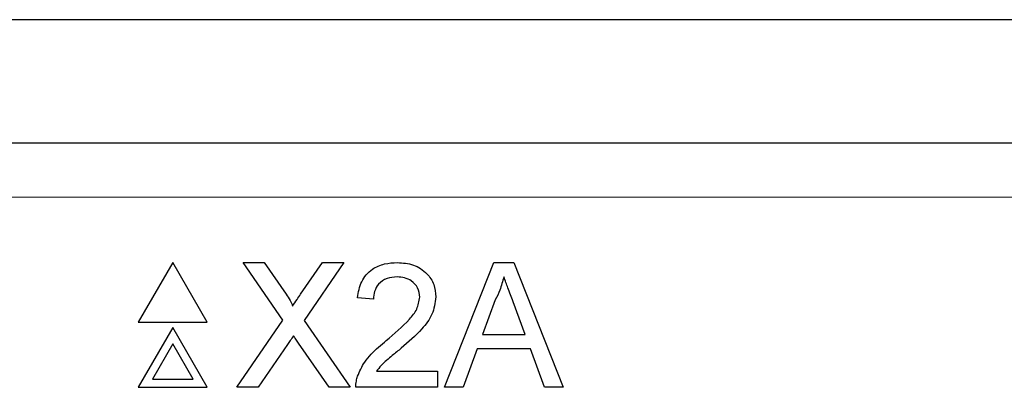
# Model space of a CAD drawing. Header units: millimetres. Extents: x 5 to 418, y 2 to 292.
# Tile 41 of 87: x 106.66 to 109.69, y 200.72 to 201.85. Entities that reach past the tile are written whole.
import ezdxf

# ---------------------------------------------------------------- set-up
doc = ezdxf.new("R2010")
doc.units = ezdxf.units.MM

msp = doc.modelspace()

# ---------------------------------------------------------------- linework, layer by layer
at = {"color": 7, "linetype": 'Continuous', "lineweight": 25}
for p, q in [((119.1328, 201.8508), (103.2306, 201.8508)), ((105.9288, 201.4721), (116.4346, 201.4721)), ((107.1338, 201.1048), (107.028, 200.9214)), ((107.2397, 200.9214), (107.1338, 201.1048)), ((107.472, 200.9277), (107.3499, 201.1048)), ((107.3499, 201.1048), (107.4151, 201.1048)), ((107.4151, 201.1048), (107.4819, 201.0077)), ((107.5269, 201.0076), (107.5935, 201.1048)), ((107.6596, 201.1048), (107.5375, 200.9271)), ((107.5935, 201.1048), (107.6596, 201.1048)), ((107.9685, 200.7214), (108.1207, 201.1048)), ((108.1207, 201.1048), (108.1817, 201.1048)), ((108.1817, 201.1048), (108.3339, 200.7214)), ((107.7506, 200.9917), (107.7015, 200.9966)), ((108.125, 200.9897), (108.0857, 200.8836)), ((108.2166, 200.8836), (108.1794, 200.9844)), ((107.028, 200.9214), (107.2397, 200.9214)), ((107.3303, 200.7214), (107.472, 200.9277)), ((107.5375, 200.9271), (107.6792, 200.7214)), ((107.1338, 200.9048), (107.028, 200.7214)), ((107.2397, 200.7214), (107.1338, 200.9048)), ((107.614, 200.7214), (107.5207, 200.8569)), ((108.0857, 200.8836), (108.2166, 200.8836)), ((107.1338, 200.8548), (107.0713, 200.7464)), ((107.1964, 200.7464), (107.1338, 200.8548)), ((107.4869, 200.8534), (107.3963, 200.7214)), ((108.0695, 200.8394), (108.0258, 200.7214)), ((108.2329, 200.8394), (108.0695, 200.8394)), ((108.2765, 200.7214), (108.2329, 200.8394)), ((107.7597, 200.7706), (107.9472, 200.7706)), ((107.9472, 200.7706), (107.9472, 200.7214)), ((107.0713, 200.7464), (107.1964, 200.7464)), ((107.028, 200.7214), (107.2397, 200.7214)), ((107.3963, 200.7214), (107.3303, 200.7214)), ((107.6792, 200.7214), (107.614, 200.7214)), ((107.9472, 200.7214), (107.6966, 200.7214)), ((108.0258, 200.7214), (107.9685, 200.7214)), ((108.3339, 200.7214), (108.2765, 200.7214))]:
    msp.add_line(p, q, dxfattribs=at)
at = {"color": 7, "linetype": 'Continuous', "lineweight": 18}
msp.add_line((116.4346, 201.3054), (105.9288, 201.3054), dxfattribs=at)
at = {"color": 7, "linetype": 'Continuous', "lineweight": 25}
for points, knots in [([(107.7015, 200.9966), (107.7043, 201.0137), (107.71, 201.0476), (107.7429, 201.0852), (107.7841, 201.1026), (107.8109, 201.104), (107.8244, 201.1048)], [0, 0, 0, 0, 0.280235, 0.558893, 0.779132, 1, 1, 1, 1]), ([(107.8244, 201.1048), (107.8411, 201.1036), (107.8745, 201.1013), (107.9144, 201.0747), (107.9388, 201.0383), (107.9411, 201.0121), (107.9423, 200.9989)], [0, 0, 0, 0, 0.280482, 0.559644, 0.779749, 1, 1, 1, 1]), ([(107.8233, 201.0605), (107.8127, 201.0597), (107.7915, 201.0582), (107.7661, 201.0409), (107.7525, 201.0167), (107.7512, 201), (107.7506, 200.9917)], [0, 0, 0, 0, 0.28041, 0.559489, 0.779375, 1, 1, 1, 1]), ([(107.8932, 200.9985), (107.8919, 201.0083), (107.8893, 201.0279), (107.8694, 201.0484), (107.8464, 201.0592), (107.831, 201.0601), (107.8233, 201.0605)], [0, 0, 0, 0, 0.27908, 0.558612, 0.779043, 1, 1, 1, 1]), ([(108.1512, 201.0605), (108.1475, 201.0469), (108.141, 201.0224), (108.1299, 200.9997), (108.125, 200.9897)], [0, 0, 0, 0, 0.559915, 1, 1, 1, 1]), ([(108.1794, 200.9844), (108.1741, 200.9986), (108.1647, 201.024), (108.1553, 201.0494), (108.1512, 201.0605)], [0, 0, 0, 0, 0.560002, 1, 1, 1, 1]), ([(107.4819, 201.0077), (107.4863, 201.0012), (107.4922, 200.9921), (107.4996, 200.9801), (107.5011, 200.9741), (107.5018, 200.9712)], [0, 0, 0, 0, 0.561277, 0.781763, 1, 1, 1, 1]), ([(107.5018, 200.9712), (107.5065, 200.978), (107.5148, 200.9901), (107.5232, 201.0023), (107.5269, 201.0076)], [0, 0, 0, 0, 0.56, 1, 1, 1, 1]), ([(107.7901, 200.8648), (107.8146, 200.8858), (107.8487, 200.9149), (107.8864, 200.9605), (107.8909, 200.9859), (107.8932, 200.9985)], [0, 0, 0, 0, 0.561313, 0.781386, 1, 1, 1, 1]), ([(107.9423, 200.9989), (107.9397, 200.9806), (107.9345, 200.9439), (107.8933, 200.8909), (107.8577, 200.8604), (107.8359, 200.8417)], [0, 0, 0, 0, 0.278741, 0.558834, 1, 1, 1, 1]), ([(107.505, 200.8797), (107.5016, 200.8748), (107.4955, 200.866), (107.4896, 200.8572), (107.4869, 200.8534)], [0, 0, 0, 0, 0.560002, 1, 1, 1, 1]), ([(107.5207, 200.8569), (107.5178, 200.8611), (107.5125, 200.8687), (107.5073, 200.8763), (107.505, 200.8797)], [0, 0, 0, 0, 0.56, 1, 1, 1, 1]), ([(107.7017, 200.7555), (107.7082, 200.7704), (107.7189, 200.7949), (107.7431, 200.8233), (107.7657, 200.8451), (107.782, 200.8582), (107.7901, 200.8648)], [0, 0, 0, 0, 0.339411, 0.559525, 0.779752, 1, 1, 1, 1]), ([(107.8359, 200.8417), (107.8268, 200.8341), (107.8117, 200.8217), (107.791, 200.8042), (107.7737, 200.7889), (107.7644, 200.7767), (107.7597, 200.7706)], [0, 0, 0, 0, 0.340038, 0.560063, 0.78009, 1, 1, 1, 1]), ([(107.6966, 200.7214), (107.6967, 200.7279), (107.697, 200.7395), (107.7003, 200.7506), (107.7017, 200.7555)], [0, 0, 0, 0, 0.5599563, 1, 1, 1, 1])]:
    msp.add_open_spline(points, degree=3, knots=knots, dxfattribs=at)

doc.saveas('drawing.dxf')
